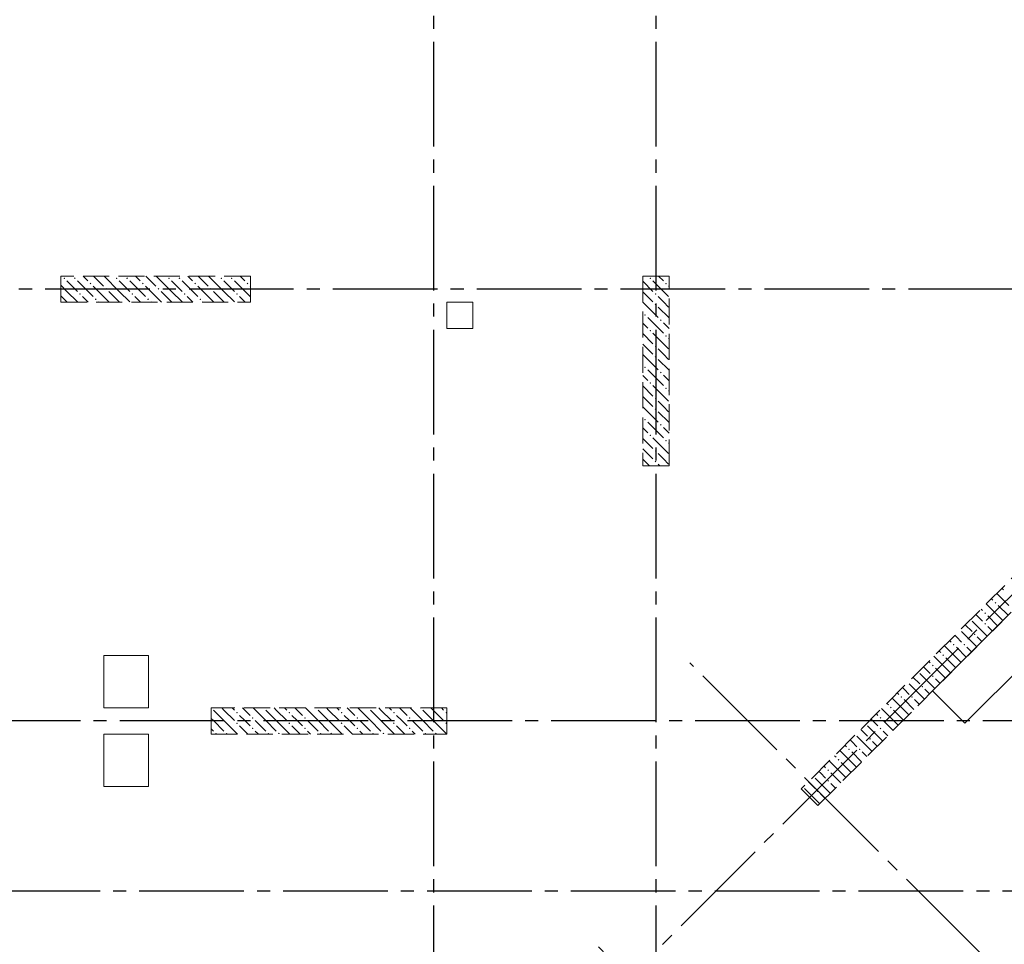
# Model space of a CAD drawing. Header units: millimetres. Extents: x 0 to 42908, y 0 to 59400.
# Tile 7 of 33: x 11459 to 18988, y 24123 to 31189. Entities that reach past the tile are written whole.
import ezdxf

# ---------------------------------------------------------------- set-up
doc = ezdxf.new("R2010")
doc.units = ezdxf.units.MM
doc.linetypes.add('______2', pattern=[270, 200, -70])
doc.linetypes.add('______5', pattern=[1100, 800, -100, 100, -100])
doc.layers.add('ЖБ Перекрытие верхний уровень', color=7, linetype='Continuous', lineweight=25, true_color=0xe0e0ff)
doc.layers.add('ЖБ Стена верхний уровень', color=7, linetype='Continuous', lineweight=25, true_color=0x006e00)
doc.layers.add('ЖБ Пилон', color=180, linetype='Continuous', lineweight=25)
doc.layers.add('Оси', color=40, linetype='______5', lineweight=18)

msp = doc.modelspace()

# ---------------------------------------------------------------- hatches: boundary and pattern name
at = {"layer": 'ЖБ Пилон', "linetype": 'Continuous', "lineweight": 18, "transparency": 33554687}
for points in [[(11794.45190429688, 29213.14086914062), (11800.9521484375, 29219.64111328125), (11807.45239257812, 29213.14086914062), (11800.9521484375, 29206.63452148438)], [(11874.45068359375, 29213.14086914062), (11880.95092773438, 29219.64111328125), (11887.451171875, 29213.14086914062), (11880.95092773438, 29206.63452148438)], [(12194.45190429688, 29213.14086914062), (12200.9521484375, 29219.64111328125), (12207.45239257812, 29213.14086914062), (12200.9521484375, 29206.63452148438)], [(12274.45068359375, 29213.14086914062), (12280.95092773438, 29219.64111328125), (12287.451171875, 29213.14086914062), (12280.95092773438, 29206.63452148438)], [(12594.45190429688, 29213.14086914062), (12600.9521484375, 29219.64111328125), (12607.45239257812, 29213.14086914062), (12600.9521484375, 29206.63452148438)], [(12674.45068359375, 29213.14086914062), (12680.95092773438, 29219.64111328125), (12687.451171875, 29213.14086914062), (12680.95092773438, 29206.63452148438)], [(12994.45190429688, 29213.14086914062), (13000.9521484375, 29219.64111328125), (13007.45239257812, 29213.14086914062), (13000.9521484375, 29206.63452148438)], [(13074.45068359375, 29213.14086914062), (13080.95092773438, 29219.64111328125), (13087.451171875, 29213.14086914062), (13080.95092773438, 29206.63452148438)], [(16274.45068359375, 29213.14086914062), (16280.95092773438, 29219.64111328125), (16287.451171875, 29213.14086914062), (16280.95092773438, 29206.63452148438)], [(11994.45190429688, 29173.13232421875), (12000.9521484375, 29179.638671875), (12007.45239257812, 29173.13232421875), (12000.9521484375, 29166.63208007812)], [(12114.453125, 29133.14208984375), (12120.95336914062, 29139.63012695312), (12127.45361328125, 29133.14208984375), (12120.95336914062, 29126.64184570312)], [(12394.45190429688, 29173.13232421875), (12400.9521484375, 29179.638671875), (12407.45239257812, 29173.13232421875), (12400.9521484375, 29166.63208007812)], [(12514.453125, 29133.14208984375), (12520.95336914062, 29139.63012695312), (12527.45361328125, 29133.14208984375), (12520.95336914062, 29126.64184570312)], [(12794.45190429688, 29173.13232421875), (12800.9521484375, 29179.638671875), (12807.45239257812, 29173.13232421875), (12800.9521484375, 29166.63208007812)], [(12914.453125, 29133.14208984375), (12920.95336914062, 29139.63012695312), (12927.45361328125, 29133.14208984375), (12920.95336914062, 29126.64184570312)], [(13194.45190429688, 29173.13232421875), (13200.9521484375, 29179.638671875), (13207.45239257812, 29173.13232421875), (13200.9521484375, 29166.63208007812)], [(16394.45190429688, 29173.13232421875), (16400.9521484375, 29179.638671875), (16407.45239257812, 29173.13232421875), (16400.9521484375, 29166.63208007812)], [(11914.453125, 29093.1396484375), (11920.95336914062, 29099.63989257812), (11927.45361328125, 29093.1396484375), (11920.95336914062, 29086.63330078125)], [(12034.45434570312, 29053.13110351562), (12040.95458984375, 29059.63745117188), (12047.44873046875, 29053.13110351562), (12040.95458984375, 29046.64306640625)], [(12314.453125, 29093.1396484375), (12320.95336914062, 29099.63989257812), (12327.45361328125, 29093.1396484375), (12320.95336914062, 29086.63330078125)], [(12434.45434570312, 29053.13110351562), (12440.95458984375, 29059.63745117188), (12447.44873046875, 29053.13110351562), (12440.95458984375, 29046.64306640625)], [(12714.453125, 29093.1396484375), (12720.95336914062, 29099.63989257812), (12727.45361328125, 29093.1396484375), (12720.95336914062, 29086.63330078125)], [(12834.45434570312, 29053.13110351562), (12840.95458984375, 29059.63745117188), (12847.44873046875, 29053.13110351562), (12840.95458984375, 29046.64306640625)], [(13114.453125, 29093.1396484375), (13120.95336914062, 29099.63989257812), (13127.45361328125, 29093.1396484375), (13120.95336914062, 29086.63330078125)], [(16314.453125, 29093.1396484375), (16320.95336914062, 29099.63989257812), (16327.45361328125, 29093.1396484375), (16320.95336914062, 29086.63330078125)], [(16314.453125, 29013.14086914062), (16320.95336914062, 29019.64111328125), (16327.45361328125, 29013.14086914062), (16320.95336914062, 29006.63452148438)], [(16234.45434570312, 28933.14208984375), (16240.94848632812, 28939.63012695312), (16247.44873046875, 28933.14208984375), (16240.94848632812, 28926.64184570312)], [(16354.44946289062, 28893.1396484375), (16360.94970703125, 28899.63989257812), (16367.44995117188, 28893.1396484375), (16360.94970703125, 28886.63330078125)], [(16274.45068359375, 28813.14086914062), (16280.95092773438, 28819.64111328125), (16287.451171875, 28813.14086914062), (16280.95092773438, 28806.63452148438)], [(16394.45190429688, 28773.13232421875), (16400.9521484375, 28779.638671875), (16407.45239257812, 28773.13232421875), (16400.9521484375, 28766.63208007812)], [(16314.453125, 28693.1396484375), (16320.95336914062, 28699.63989257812), (16327.45361328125, 28693.1396484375), (16320.95336914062, 28686.63330078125)], [(16314.453125, 28613.14086914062), (16320.95336914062, 28619.64111328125), (16327.45361328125, 28613.14086914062), (16320.95336914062, 28606.63452148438)], [(16234.45434570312, 28533.14208984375), (16240.94848632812, 28539.63012695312), (16247.44873046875, 28533.14208984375), (16240.94848632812, 28526.64184570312)], [(16354.44946289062, 28493.1396484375), (16360.94970703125, 28499.63989257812), (16367.44995117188, 28493.1396484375), (16360.94970703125, 28486.63330078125)], [(16274.45068359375, 28413.14086914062), (16280.95092773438, 28419.64111328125), (16287.451171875, 28413.14086914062), (16280.95092773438, 28406.63452148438)], [(16394.45190429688, 28373.13232421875), (16400.9521484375, 28379.638671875), (16407.45239257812, 28373.13232421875), (16400.9521484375, 28366.63208007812)], [(16314.453125, 28293.1396484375), (16320.95336914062, 28299.63989257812), (16327.45361328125, 28293.1396484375), (16320.95336914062, 28286.63330078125)], [(16314.453125, 28213.14086914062), (16320.95336914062, 28219.64111328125), (16327.45361328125, 28213.14086914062), (16320.95336914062, 28206.63452148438)], [(16234.45434570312, 28133.14208984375), (16240.94848632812, 28139.63012695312), (16247.44873046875, 28133.14208984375), (16240.94848632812, 28126.64184570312)], [(16354.44946289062, 28093.1396484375), (16360.94970703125, 28099.63989257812), (16367.44995117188, 28093.1396484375), (16360.94970703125, 28086.63330078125)], [(16274.45068359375, 28013.14086914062), (16280.95092773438, 28019.64111328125), (16287.451171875, 28013.14086914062), (16280.95092773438, 28006.63452148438)], [(16394.45190429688, 27973.13232421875), (16400.9521484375, 27979.638671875), (16407.45239257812, 27973.13232421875), (16400.9521484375, 27966.63208007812)], [(16314.453125, 27893.1396484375), (16320.95336914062, 27899.63989257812), (16327.45361328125, 27893.1396484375), (16320.95336914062, 27886.63330078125)], [(16314.453125, 27813.14086914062), (16320.95336914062, 27819.64111328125), (16327.45361328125, 27813.14086914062), (16320.95336914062, 27806.63452148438)], [(12924.31325143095, 25929.99877929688), (12923.9990234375, 25929.68425625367), (12923.9990234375, 25929.99877929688)], [(13114.453125, 25893.13354492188), (13120.95336914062, 25899.63989257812), (13127.45361328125, 25893.13354492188), (13120.95336914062, 25886.63330078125)], [(13324.31325143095, 25929.99877929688), (13320.95336914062, 25926.6357421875), (13317.5934868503, 25929.99877929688)], [(13514.453125, 25893.13354492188), (13520.95336914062, 25899.63989257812), (13527.45361328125, 25893.13354492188), (13520.95336914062, 25886.63330078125)], [(13724.31325143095, 25929.99877929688), (13720.95336914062, 25926.6357421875), (13717.5934868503, 25929.99877929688)], [(13914.453125, 25893.13354492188), (13920.95336914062, 25899.63989257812), (13927.45361328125, 25893.13354492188), (13920.95336914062, 25886.63330078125)], [(14124.31325143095, 25929.99877929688), (14120.95336914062, 25926.6357421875), (14117.5934868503, 25929.99877929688)], [(14314.453125, 25893.13354492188), (14320.95336914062, 25899.63989257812), (14327.45361328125, 25893.13354492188), (14320.95336914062, 25886.63330078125)], [(14524.31325143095, 25929.99877929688), (14520.95336914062, 25926.6357421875), (14517.5934868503, 25929.99877929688)], [(14714.453125, 25893.13354492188), (14720.95336914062, 25899.63989257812), (14723.9990234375, 25896.59137851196), (14723.9990234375, 25889.67895507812), (14720.95336914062, 25886.63330078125)], [(13234.45434570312, 25853.13110351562), (13240.95458984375, 25859.63745117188), (13247.44873046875, 25853.13110351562), (13240.95458984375, 25846.64306640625)], [(13634.45434570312, 25853.13110351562), (13640.95458984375, 25859.63745117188), (13647.44873046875, 25853.13110351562), (13640.95458984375, 25846.64306640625)], [(14034.45434570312, 25853.13110351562), (14040.95458984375, 25859.63745117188), (14047.44873046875, 25853.13110351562), (14040.95458984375, 25846.64306640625)], [(14434.45434570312, 25853.13110351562), (14440.95458984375, 25859.63745117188), (14447.44873046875, 25853.13110351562), (14440.95458984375, 25846.64306640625)], [(13114.453125, 25813.14086914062), (13120.95336914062, 25819.64111328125), (13127.45361328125, 25813.14086914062), (13120.95336914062, 25806.63452148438)], [(13234.45434570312, 25773.13232421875), (13240.95458984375, 25779.638671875), (13247.44873046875, 25773.13232421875), (13240.95458984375, 25766.63208007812)], [(13514.453125, 25813.14086914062), (13520.95336914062, 25819.64111328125), (13527.45361328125, 25813.14086914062), (13520.95336914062, 25806.63452148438)], [(13634.45434570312, 25773.13232421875), (13640.95458984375, 25779.638671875), (13647.44873046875, 25773.13232421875), (13640.95458984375, 25766.63208007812)], [(13914.453125, 25813.14086914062), (13920.95336914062, 25819.64111328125), (13927.45361328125, 25813.14086914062), (13920.95336914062, 25806.63452148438)], [(14034.45434570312, 25773.13232421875), (14040.95458984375, 25779.638671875), (14047.44873046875, 25773.13232421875), (14040.95458984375, 25766.63208007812)], [(14314.453125, 25813.14086914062), (14320.95336914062, 25819.64111328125), (14327.45361328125, 25813.14086914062), (14320.95336914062, 25806.63452148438)], [(14434.45434570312, 25773.13232421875), (14440.95458984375, 25779.638671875), (14447.44873046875, 25773.13232421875), (14440.95458984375, 25766.63208007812)], [(14714.453125, 25813.14086914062), (14720.95336914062, 25819.64111328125), (14723.9990234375, 25816.59545898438), (14723.9990234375, 25809.68303555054), (14720.95336914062, 25806.63452148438)], [(12954.443359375, 25733.14208984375), (12960.94970703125, 25739.63012695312), (12967.44995117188, 25733.14208984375), (12964.30958932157, 25729.99877929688), (12957.58666992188, 25729.99877929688)], [(13034.45434570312, 25733.14208984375), (13040.95458984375, 25739.63012695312), (13047.44873046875, 25733.14208984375), (13044.31131731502, 25729.99877929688), (13037.59470755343, 25729.99877929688)], [(13354.44946289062, 25733.14208984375), (13360.94970703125, 25739.63012695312), (13367.44995117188, 25733.14208984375), (13364.30958932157, 25729.99877929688), (13357.58982474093, 25729.99877929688)], [(13434.45434570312, 25733.14208984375), (13440.95458984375, 25739.63012695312), (13447.44873046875, 25733.14208984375), (13444.31131731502, 25729.99877929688), (13437.59470755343, 25729.99877929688)], [(13754.44946289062, 25733.14208984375), (13760.94970703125, 25739.63012695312), (13767.44995117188, 25733.14208984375), (13764.30958932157, 25729.99877929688), (13757.58982474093, 25729.99877929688)], [(13834.45434570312, 25733.14208984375), (13840.95458984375, 25739.63012695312), (13847.44873046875, 25733.14208984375), (13844.31131731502, 25729.99877929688), (13837.59470755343, 25729.99877929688)], [(14154.44946289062, 25733.14208984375), (14160.94970703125, 25739.63012695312), (14167.44995117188, 25733.14208984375), (14164.30958932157, 25729.99877929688), (14157.58982474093, 25729.99877929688)], [(14234.45434570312, 25733.14208984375), (14240.95458984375, 25739.63012695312), (14247.44873046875, 25733.14208984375), (14244.31131731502, 25729.99877929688), (14237.59470755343, 25729.99877929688)], [(14554.44946289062, 25733.14208984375), (14560.94970703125, 25739.63012695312), (14567.44995117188, 25733.14208984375), (14564.30958932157, 25729.99877929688), (14557.58982474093, 25729.99877929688)], [(14634.45434570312, 25733.14208984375), (14640.95458984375, 25739.63012695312), (14647.44873046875, 25733.14208984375), (14644.31131731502, 25729.99877929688), (14637.59470755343, 25729.99877929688)]]:
    msp.add_hatch(color=7, dxfattribs=at).paths.add_polyline_path(points, flags=16)
at = {"layer": 'ЖБ Стена верхний уровень', "linetype": 'Continuous', "lineweight": 18, "transparency": 33554687}
for points in [[(18914.453125, 26733.14208984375), (18920.95336914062, 26739.63012695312), (18927.44750976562, 26733.14208984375), (18920.95336914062, 26726.6357421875)], [(18834.45434570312, 26653.13110351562), (18840.94848632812, 26659.63745117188), (18847.44873046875, 26653.13110351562), (18840.94848632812, 26646.64306640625)], [(18834.45434570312, 26573.13232421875), (18840.94848632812, 26579.638671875), (18847.44873046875, 26573.13232421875), (18840.94848632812, 26566.63208007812)], [(18754.44946289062, 26493.13354492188), (18760.94970703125, 26499.63989257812), (18767.44995117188, 26493.13354492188), (18760.94970703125, 26486.63330078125)], [(18594.45190429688, 26413.14086914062), (18600.9521484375, 26419.64111328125), (18607.45239257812, 26413.14086914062), (18600.9521484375, 26406.63452148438)], [(18674.45068359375, 26413.14086914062), (18680.95092773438, 26419.64111328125), (18687.451171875, 26413.14086914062), (18680.95092773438, 26406.63452148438)], [(18514.453125, 26333.14208984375), (18520.95336914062, 26339.63012695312), (18527.44750976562, 26333.14208984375), (18520.95336914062, 26326.6357421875)], [(18434.45434570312, 26253.13110351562), (18440.94848632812, 26259.63745117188), (18447.44873046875, 26253.13110351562), (18440.94848632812, 26246.64306640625)], [(18434.45434570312, 26173.13232421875), (18440.94848632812, 26179.638671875), (18447.44873046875, 26173.13232421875), (18440.94848632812, 26166.63208007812)], [(18354.44946289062, 26093.13354492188), (18360.94970703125, 26099.63989257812), (18367.44995117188, 26093.13354492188), (18360.94970703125, 26086.63330078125)], [(18194.45190429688, 26013.14086914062), (18200.9521484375, 26019.64111328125), (18207.45239257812, 26013.14086914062), (18200.9521484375, 26006.63452148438)], [(18274.45068359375, 26013.14086914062), (18280.95092773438, 26019.64111328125), (18287.451171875, 26013.14086914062), (18280.95092773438, 26006.63452148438)], [(18114.453125, 25933.14208984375), (18120.95336914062, 25939.63012695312), (18127.45361328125, 25933.14208984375), (18120.95336914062, 25926.6357421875)], [(18034.45434570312, 25853.13110351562), (18040.94848632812, 25859.63745117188), (18047.44873046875, 25853.13110351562), (18040.94848632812, 25846.64306640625)], [(18034.45434570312, 25773.13232421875), (18040.94848632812, 25779.638671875), (18047.44873046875, 25773.13232421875), (18040.94848632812, 25766.63208007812)], [(17954.44946289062, 25693.13354492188), (17960.94970703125, 25699.63989257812), (17967.44995117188, 25693.13354492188), (17960.94970703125, 25686.63330078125)], [(17794.45190429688, 25613.14086914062), (17800.9521484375, 25619.64111328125), (17807.45239257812, 25613.14086914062), (17800.9521484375, 25606.63452148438)], [(17874.45068359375, 25613.14086914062), (17880.95092773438, 25619.64111328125), (17887.451171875, 25613.14086914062), (17880.95092773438, 25606.63452148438)], [(17714.453125, 25533.14208984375), (17720.95336914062, 25539.63012695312), (17727.45361328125, 25533.14208984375), (17720.95336914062, 25526.6357421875)], [(17634.45434570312, 25453.13110351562), (17640.94848632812, 25459.63745117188), (17647.44873046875, 25453.13110351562), (17640.94848632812, 25446.64306640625)], [(17634.45434570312, 25373.13232421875), (17640.94848632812, 25379.638671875), (17647.44873046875, 25373.13232421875), (17640.94848632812, 25366.63208007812)], [(17554.44946289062, 25293.13354492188), (17560.94970703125, 25299.63989257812), (17567.44995117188, 25293.13354492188), (17560.94970703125, 25286.63330078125)]]:
    msp.add_hatch(color=7, dxfattribs=at).paths.add_polyline_path(points, flags=16)

# ---------------------------------------------------------------- linework, layer by layer
at = {"layer": 'ЖБ Перекрытие верхний уровень', "color": 7, "linetype": 'Continuous', "lineweight": 18, "transparency": 33554687}
for p, q in [((14923.9990234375, 29029.99877929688), (14723.9990234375, 29029.99877929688)), ((14723.9990234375, 29029.99877929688), (14723.9990234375, 28829.99877929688)), ((14923.9990234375, 28829.99877929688), (14923.9990234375, 29029.99877929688)), ((14723.9990234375, 28829.99877929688), (14923.9990234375, 28829.99877929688)), ((19005.0048828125, 26625.8056640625), (18439.31884765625, 26060.12573242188)), ((18686.80419921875, 25812.63427734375), (19252.490234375, 26378.3203125)), ((12444.00024414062, 26329.99877929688), (12103.99780273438, 26329.99877929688)), ((12103.99780273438, 26329.99877929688), (12103.99780273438, 25929.99877929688)), ((12444.00024414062, 25929.99877929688), (12444.00024414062, 26329.99877929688)), ((18439.31884765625, 26060.12573242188), (18686.80419921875, 25812.63427734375)), ((12103.99780273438, 25929.99877929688), (12444.00024414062, 25929.99877929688)), ((12444.00024414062, 25729.99877929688), (12103.99780273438, 25729.99877929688)), ((12103.99780273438, 25729.99877929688), (12103.99780273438, 25329.99877929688)), ((12444.00024414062, 25329.99877929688), (12444.00024414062, 25729.99877929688)), ((12103.99780273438, 25329.99877929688), (12444.00024414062, 25329.99877929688))]:
    msp.add_line(p, q, dxfattribs=at)
at = {"layer": 'ЖБ Пилон', "color": 253, "linetype": '______2', "lineweight": 13, "true_color": 0xa0a0a0, "transparency": 33554687}
for p, q in [((13223.9990234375, 29229.99877929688), (11774.00512695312, 29229.99877929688)), ((11774.00512695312, 29229.99877929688), (11774.00512695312, 29029.99877929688)), ((13223.9990234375, 29029.99877929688), (13223.9990234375, 29229.99877929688)), ((16223.9990234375, 29229.99877929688), (16223.9990234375, 27779.99877929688)), ((16423.9990234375, 29229.99877929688), (16223.9990234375, 29229.99877929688)), ((16423.9990234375, 27779.99877929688), (16423.9990234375, 29229.99877929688)), ((11774.00512695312, 29029.99877929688), (13223.9990234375, 29029.99877929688)), ((16223.9990234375, 27779.99877929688), (16423.9990234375, 27779.99877929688)), ((14723.9990234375, 25929.99877929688), (12923.9990234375, 25929.99877929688)), ((12923.9990234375, 25929.99877929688), (12923.9990234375, 25729.99877929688)), ((14723.9990234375, 25729.99877929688), (14723.9990234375, 25929.99877929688)), ((12923.9990234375, 25729.99877929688), (14723.9990234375, 25729.99877929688))]:
    msp.add_line(p, q, dxfattribs=at)
at = {"layer": 'ЖБ Пилон', "color": 9, "linetype": 'Continuous', "lineweight": 18, "true_color": 0xc7c7c7, "transparency": 33554687}
for p, q in [((11944.091796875, 29229.99877929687), (11980.95092773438, 29193.1396484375)), ((12024.08447265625, 29229.99877929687), (12100.9521484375, 29153.13110351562)), ((12220.95336914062, 29113.14086914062), (12104.09545898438, 29229.99877929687)), ((12344.091796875, 29229.99877929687), (12380.95092773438, 29193.1396484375)), ((12424.08447265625, 29229.99877929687), (12500.9521484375, 29153.13110351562)), ((12620.95336914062, 29113.14086914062), (12504.09545898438, 29229.99877929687)), ((12744.091796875, 29229.99877929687), (12780.95092773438, 29193.1396484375)), ((12824.08447265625, 29229.99877929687), (12900.9521484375, 29153.13110351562)), ((13020.95336914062, 29113.14086914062), (12904.09545898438, 29229.99877929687)), ((13144.091796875, 29229.99877929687), (13180.95092773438, 29193.1396484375)), ((16344.091796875, 29229.99877929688), (16380.95092773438, 29193.1396484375)), ((11820.95336914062, 29113.14086914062), (11774.00512695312, 29160.08911132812)), ((11820.95336914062, 29193.1396484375), (11900.9521484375, 29113.14086914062)), ((11900.9521484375, 29193.1396484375), (12020.95336914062, 29073.13232421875)), ((12140.95458984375, 29033.14208984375), (12020.95336914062, 29153.13110351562)), ((12220.95336914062, 29193.1396484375), (12300.9521484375, 29113.14086914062)), ((12300.9521484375, 29193.1396484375), (12420.95336914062, 29073.13232421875)), ((12540.95458984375, 29033.14208984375), (12420.95336914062, 29153.13110351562)), ((12620.95336914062, 29193.1396484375), (12700.9521484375, 29113.14086914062)), ((12700.9521484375, 29193.1396484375), (12820.95336914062, 29073.13232421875)), ((12940.95458984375, 29033.14208984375), (12820.95336914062, 29153.13110351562)), ((13020.95336914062, 29193.1396484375), (13100.9521484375, 29113.14086914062)), ((13100.9521484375, 29193.1396484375), (13220.95336914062, 29073.13232421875)), ((13223.9990234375, 29150.08575903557), (13220.95336914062, 29153.13110351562)), ((16223.9990234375, 29190.09399414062), (16300.9521484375, 29113.14086914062)), ((16300.9521484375, 29193.1396484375), (16420.95336914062, 29073.13232421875)), ((16423.9990234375, 29150.08560413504), (16420.95336914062, 29153.13110351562)), ((11774.00512695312, 29080.09033203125), (11820.95336914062, 29033.14208984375)), ((11820.95336914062, 29113.14086914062), (11900.9521484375, 29033.14208984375)), ((11980.95092773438, 29033.14208984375), (11940.95458984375, 29073.13232421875)), ((12140.95458984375, 29113.14086914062), (12220.95336914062, 29033.14208984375)), ((12220.95336914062, 29113.14086914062), (12300.9521484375, 29033.14208984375)), ((12380.95092773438, 29033.14208984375), (12340.95458984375, 29073.13232421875)), ((12540.95458984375, 29113.14086914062), (12620.95336914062, 29033.14208984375)), ((12620.95336914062, 29113.14086914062), (12700.9521484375, 29033.14208984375)), ((12780.95092773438, 29033.14208984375), (12740.95458984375, 29073.13232421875)), ((12940.95458984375, 29113.14086914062), (13020.95336914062, 29033.14208984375)), ((13020.95336914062, 29113.14086914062), (13100.9521484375, 29033.14208984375)), ((13180.95092773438, 29033.14208984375), (13140.95458984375, 29073.13232421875)), ((16223.9990234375, 29110.09521484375), (16300.9521484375, 29033.14208984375)), ((16380.95092773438, 29033.14208984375), (16340.94848632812, 29073.13232421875)), ((11820.95336914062, 29033.14208984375), (11824.0966796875, 29029.99877929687)), ((11984.09423828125, 29029.99877929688), (11980.95092773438, 29033.14208984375)), ((12060.94970703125, 29033.14208984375), (12064.09277779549, 29029.99877929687)), ((12140.95458984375, 29033.14208984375), (12144.09742082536, 29029.99877929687)), ((12220.95336914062, 29033.14208984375), (12224.0966796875, 29029.99877929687)), ((12384.09423828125, 29029.99877929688), (12380.95092773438, 29033.14208984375)), ((12460.94970703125, 29033.14208984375), (12464.09277779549, 29029.99877929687)), ((12540.95458984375, 29033.14208984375), (12544.09742082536, 29029.99877929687)), ((12620.95336914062, 29033.14208984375), (12624.0966796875, 29029.99877929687)), ((12784.09423828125, 29029.99877929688), (12780.95092773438, 29033.14208984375)), ((12860.94970703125, 29033.14208984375), (12864.09277779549, 29029.99877929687)), ((12940.95458984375, 29033.14208984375), (12944.09742082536, 29029.99877929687)), ((13020.95336914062, 29033.14208984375), (13024.0966796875, 29029.99877929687)), ((13184.09423828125, 29029.99877929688), (13180.95092773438, 29033.14208984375)), ((16223.9990234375, 29030.09628063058), (16340.94848632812, 28913.14086914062)), ((16340.94848632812, 28993.1396484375), (16423.9990234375, 28910.08488720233)), ((16420.95336914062, 28993.1396484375), (16380.95092773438, 29033.14208984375)), ((16260.94970703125, 28913.14086914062), (16380.95092773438, 28793.1396484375)), ((16260.94970703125, 28833.14208984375), (16223.9990234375, 28870.0871346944)), ((16380.95092773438, 28873.13232421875), (16423.9990234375, 28830.08422851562)), ((16223.9990234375, 28790.09399414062), (16300.9521484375, 28713.14086914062)), ((16300.9521484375, 28793.1396484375), (16420.95336914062, 28673.13232421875)), ((16223.9990234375, 28710.09521484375), (16300.9521484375, 28633.14208984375)), ((16423.9990234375, 28750.08560413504), (16420.95336914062, 28753.13110351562)), ((16223.9990234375, 28630.09628063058), (16340.94848632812, 28513.14086914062)), ((16380.95092773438, 28633.14208984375), (16340.94848632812, 28673.13232421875)), ((16420.95336914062, 28593.1396484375), (16380.95092773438, 28633.14208984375)), ((16340.94848632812, 28593.1396484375), (16423.9990234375, 28510.08488720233)), ((16260.94970703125, 28433.14208984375), (16223.9990234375, 28470.0871346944)), ((16260.94970703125, 28513.14086914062), (16380.95092773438, 28393.1396484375)), ((16380.95092773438, 28473.13232421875), (16423.9990234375, 28430.08422851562)), ((16223.9990234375, 28390.09399414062), (16300.9521484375, 28313.14086914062)), ((16300.9521484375, 28393.1396484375), (16420.95336914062, 28273.13232421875)), ((16223.9990234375, 28310.09521484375), (16300.9521484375, 28233.14208984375)), ((16423.9990234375, 28350.08560413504), (16420.95336914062, 28353.13110351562)), ((16380.95092773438, 28233.14208984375), (16340.94848632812, 28273.13232421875)), ((16420.95336914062, 28193.1396484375), (16380.95092773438, 28233.14208984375)), ((16223.9990234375, 28230.09628063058), (16340.94848632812, 28113.14086914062)), ((16340.94848632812, 28193.1396484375), (16423.9990234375, 28110.08488720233)), ((16260.94970703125, 28113.14086914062), (16380.95092773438, 27993.1396484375)), ((16260.94970703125, 28033.14208984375), (16223.9990234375, 28070.0871346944)), ((16380.95092773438, 28073.13232421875), (16423.9990234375, 28030.08422851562)), ((16223.9990234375, 27990.09399414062), (16300.9521484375, 27913.14086914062)), ((16300.9521484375, 27993.1396484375), (16420.95336914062, 27873.13232421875)), ((16423.9990234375, 27950.08560413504), (16420.95336914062, 27953.13110351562)), ((16223.9990234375, 27910.09521484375), (16300.9521484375, 27833.14208984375)), ((16380.95092773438, 27833.14208984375), (16340.94848632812, 27873.13232421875)), ((16223.9990234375, 27830.09628063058), (16274.09397670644, 27779.99877929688)), ((16340.94848632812, 27793.1396484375), (16354.08868713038, 27779.99877929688)), ((16420.95336914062, 27793.1396484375), (16380.95092773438, 27833.14208984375)), ((12940.95458984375, 25913.14086914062), (13020.95336914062, 25833.14208984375)), ((13020.95336914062, 25913.14086914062), (13004.09545898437, 25929.99877929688)), ((13020.95336914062, 25913.14086914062), (13100.9521484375, 25833.14208984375)), ((13084.09295200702, 25929.99877929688), (13100.9521484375, 25913.14086914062)), ((13164.08691406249, 25929.99877929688), (13220.95336914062, 25873.13232421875)), ((13340.95458984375, 25833.14208984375), (13244.08804671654, 25929.99877929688)), ((13340.95458984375, 25913.14086914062), (13420.95336914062, 25833.14208984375)), ((13420.95336914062, 25913.14086914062), (13404.09545898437, 25929.99877929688)), ((13420.95336914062, 25913.14086914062), (13500.9521484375, 25833.14208984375)), ((13484.09295200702, 25929.99877929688), (13500.9521484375, 25913.14086914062)), ((13564.08691406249, 25929.99877929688), (13620.95336914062, 25873.13232421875)), ((13740.95458984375, 25833.14208984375), (13644.08804671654, 25929.99877929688)), ((13740.95458984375, 25913.14086914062), (13820.95336914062, 25833.14208984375)), ((13820.95336914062, 25913.14086914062), (13804.09545898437, 25929.99877929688)), ((13820.95336914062, 25913.14086914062), (13900.9521484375, 25833.14208984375)), ((13884.09295200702, 25929.99877929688), (13900.9521484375, 25913.14086914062)), ((13964.08691406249, 25929.99877929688), (14020.95336914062, 25873.13232421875)), ((14140.95458984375, 25833.14208984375), (14044.08804671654, 25929.99877929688)), ((14140.95458984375, 25913.14086914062), (14220.95336914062, 25833.14208984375)), ((14220.95336914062, 25913.14086914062), (14204.09545898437, 25929.99877929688)), ((14220.95336914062, 25913.14086914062), (14300.9521484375, 25833.14208984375)), ((14284.09295200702, 25929.99877929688), (14300.9521484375, 25913.14086914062)), ((14364.08691406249, 25929.99877929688), (14420.95336914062, 25873.13232421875)), ((14540.95458984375, 25833.14208984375), (14444.08804671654, 25929.99877929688)), ((14540.95458984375, 25913.14086914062), (14620.95336914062, 25833.14208984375)), ((14620.95336914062, 25913.14086914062), (14604.09545898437, 25929.99877929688)), ((14620.95336914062, 25913.14086914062), (14700.9521484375, 25833.14208984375)), ((14684.09295200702, 25929.99877929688), (14700.9521484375, 25913.14086914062)), ((12940.95458984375, 25833.14208984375), (12923.9990234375, 25850.09593145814)), ((12940.95458984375, 25833.14208984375), (13020.95336914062, 25753.13110351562)), ((13020.95336914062, 25833.14208984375), (13124.09667968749, 25729.99877929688)), ((13180.95092773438, 25833.14208984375), (13140.95458984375, 25873.13232421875)), ((13220.95336914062, 25793.13354492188), (13180.95092773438, 25833.14208984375)), ((13260.94970703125, 25833.14208984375), (13340.95458984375, 25753.13110351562)), ((13340.95458984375, 25833.14208984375), (13420.95336914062, 25753.13110351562)), ((13420.95336914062, 25833.14208984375), (13524.09667968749, 25729.99877929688)), ((13580.95092773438, 25833.14208984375), (13540.95458984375, 25873.13232421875)), ((13620.95336914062, 25793.13354492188), (13580.95092773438, 25833.14208984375)), ((13660.94970703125, 25833.14208984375), (13740.95458984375, 25753.13110351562)), ((13740.95458984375, 25833.14208984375), (13820.95336914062, 25753.13110351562)), ((13820.95336914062, 25833.14208984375), (13924.09667968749, 25729.99877929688)), ((13980.95092773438, 25833.14208984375), (13940.95458984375, 25873.13232421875)), ((14020.95336914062, 25793.13354492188), (13980.95092773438, 25833.14208984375)), ((14060.94970703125, 25833.14208984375), (14140.95458984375, 25753.13110351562)), ((14140.95458984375, 25833.14208984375), (14220.95336914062, 25753.13110351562)), ((14220.95336914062, 25833.14208984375), (14324.09667968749, 25729.99877929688)), ((14380.95092773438, 25833.14208984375), (14340.95458984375, 25873.13232421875)), ((14420.95336914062, 25793.13354492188), (14380.95092773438, 25833.14208984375)), ((14460.94970703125, 25833.14208984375), (14540.95458984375, 25753.13110351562)), ((14540.95458984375, 25833.14208984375), (14620.95336914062, 25753.13110351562)), ((14620.95336914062, 25833.14208984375), (14723.9990234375, 25730.09643554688)), ((12923.9990234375, 25770.08796344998), (12940.95458984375, 25753.13110351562)), ((13140.95458984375, 25793.13354492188), (13204.08614430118, 25729.99877929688)), ((13260.94970703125, 25753.13110351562), (13284.08438460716, 25729.99877929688)), ((13540.95458984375, 25793.13354492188), (13604.08614430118, 25729.99877929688)), ((13660.94970703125, 25753.13110351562), (13684.08438460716, 25729.99877929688)), ((13940.95458984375, 25793.13354492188), (14004.08614430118, 25729.99877929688)), ((14060.94970703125, 25753.13110351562), (14084.08438460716, 25729.99877929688)), ((14340.95458984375, 25793.13354492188), (14404.08614430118, 25729.99877929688)), ((14460.94970703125, 25753.13110351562), (14484.08438460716, 25729.99877929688))]:
    msp.add_line(p, q, dxfattribs=at)
at = {"layer": 'ЖБ Стена верхний уровень', "color": 251, "linetype": '______2', "lineweight": 13, "true_color": 0x656565, "transparency": 33554687}
for p, q in [((23191.07666015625, 31066.4306640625), (17435.2294921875, 25310.58959960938)), ((17562.51220703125, 25183.30688476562), (23318.35327148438, 30939.15405273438)), ((17435.2294921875, 25310.58959960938), (17562.51220703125, 25183.30688476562))]:
    msp.add_line(p, q, dxfattribs=at)
at = {"layer": 'ЖБ Стена верхний уровень', "color": 9, "linetype": 'Continuous', "lineweight": 18, "true_color": 0xc7c7c7, "transparency": 33554687}
for p, q in [((19020.95336914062, 26713.14086914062), (18929.36785762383, 26804.72638065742)), ((18969.36667928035, 26844.72515989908), (18980.95092773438, 26833.14208984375)), ((18940.94848632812, 26633.14208984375), (18849.36365493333, 26724.72226280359)), ((18889.36234324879, 26764.72090870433), (18900.9521484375, 26753.13110351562)), ((18809.36381627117, 26684.72246655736), (18820.95336914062, 26673.13232421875)), ((18940.94848632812, 26713.14086914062), (19016.64945546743, 26637.44567517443)), ((18740.94848632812, 26593.13354492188), (18856.64299060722, 26477.43904064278)), ((18780.95092773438, 26633.14208984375), (18769.3653947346, 26644.72408743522)), ((18820.95336914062, 26593.13354492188), (18780.95092773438, 26633.14208984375)), ((18860.94970703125, 26633.14208984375), (18936.64205604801, 26557.43819091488)), ((18940.94848632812, 26633.14208984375), (18976.64583777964, 26597.44201506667)), ((18660.94970703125, 26513.14086914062), (18776.64436324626, 26397.44032845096)), ((18689.36660081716, 26564.72537834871), (18740.94848632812, 26513.14086914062)), ((18860.94970703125, 26553.13110351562), (18896.64417454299, 26517.44026699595)), ((18569.36646718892, 26444.72537196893), (18580.95092773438, 26433.14208984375)), ((18620.95336914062, 26473.13232421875), (18609.36429961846, 26484.72316198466)), ((18660.94970703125, 26433.14208984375), (18620.95336914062, 26473.13232421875)), ((18780.95092773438, 26473.13232421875), (18816.64362216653, 26437.4396297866)), ((18489.36213116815, 26364.72112078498), (18500.9521484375, 26353.13110351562)), ((18620.95336914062, 26313.14086914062), (18529.36764554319, 26404.72659273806)), ((18620.95336914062, 26393.13354492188), (18696.64840442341, 26317.4442848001)), ((18700.9521484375, 26393.13354492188), (18736.64488528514, 26357.44080807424)), ((18409.36330945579, 26284.72238390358), (18420.95336914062, 26273.13232421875)), ((18540.94848632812, 26233.14208984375), (18449.36344284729, 26324.72247487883)), ((18540.94848632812, 26313.14086914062), (18616.64966755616, 26237.44546310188)), ((18620.95336914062, 26313.14086914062), (18656.64920015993, 26277.44503812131)), ((18380.95092773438, 26233.14208984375), (18369.36518262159, 26244.7242994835)), ((18420.95336914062, 26193.13354492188), (18380.95092773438, 26233.14208984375)), ((18460.94970703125, 26233.14208984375), (18536.64226811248, 26157.43797881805)), ((18540.94848632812, 26233.14208984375), (18576.6460498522, 26197.44180297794)), ((18289.36638874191, 26164.72559043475), (18340.94848632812, 26113.14086914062)), ((18340.94848632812, 26193.13354492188), (18456.64320268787, 26077.43882856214)), ((18460.94970703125, 26153.13110351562), (18496.64438663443, 26117.44005492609)), ((18220.95336914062, 26073.13232421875), (18209.36408755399, 26084.72337408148)), ((18260.94970703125, 26033.14208984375), (18220.95336914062, 26073.13232421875)), ((18260.94970703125, 26113.14086914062), (18376.64457532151, 25997.44011636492)), ((18380.95092773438, 26073.13232421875), (18416.64383424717, 26037.43941770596)), ((18220.95336914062, 25913.14086914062), (18129.36743346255, 26004.7268048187)), ((18169.36625509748, 26044.72558403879), (18180.95092773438, 26033.14208984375)), ((18220.95336914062, 25993.13354492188), (18296.64861651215, 25917.44407272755)), ((18300.9521484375, 25993.13354492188), (18336.64509736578, 25957.4405959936)), ((18140.94848632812, 25833.14208984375), (18049.36323076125, 25924.72268695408)), ((18089.36191908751, 25964.72133286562), (18100.9521484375, 25953.13110351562)), ((18140.94848632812, 25913.14086914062), (18216.64987964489, 25837.44525102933)), ((18220.95336914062, 25913.14086914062), (18256.64941224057, 25877.44482604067)), ((17980.95092773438, 25833.14208984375), (17969.36497050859, 25844.72451153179)), ((18020.95336914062, 25793.13354492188), (17980.95092773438, 25833.14208984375)), ((18009.36309737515, 25884.72259598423), (18020.95336914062, 25873.13232421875)), ((18060.94970703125, 25833.14208984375), (18136.64248017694, 25757.43776672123)), ((18140.94848632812, 25833.14208984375), (18176.64626192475, 25797.4415908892)), ((17889.36617666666, 25764.72580252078), (17940.94848632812, 25713.14086914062)), ((17940.94848632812, 25793.13354492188), (18056.64341476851, 25677.43861648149)), ((18060.94970703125, 25753.13110351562), (18096.64459872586, 25717.43984285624)), ((17820.95336914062, 25673.13232421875), (17809.36387548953, 25684.72358617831)), ((17860.94970703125, 25633.14208984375), (17820.95336914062, 25673.13232421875)), ((17860.94970703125, 25713.14086914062), (17976.64478739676, 25597.43990427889)), ((17980.95092773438, 25673.13232421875), (18016.64404632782, 25637.43920562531)), ((17820.95336914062, 25513.14086914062), (17729.3672213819, 25604.72701689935)), ((17769.36604300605, 25644.72579610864), (17780.95092773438, 25633.14208984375)), ((17740.94848632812, 25433.14208984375), (17649.36301867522, 25524.72289902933)), ((17689.36170700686, 25564.72154494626), (17700.9521484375, 25553.13110351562)), ((17820.95336914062, 25593.13354492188), (17896.64882860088, 25517.44386065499)), ((17900.9521484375, 25593.13354492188), (17936.64530944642, 25557.44038391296)), ((17609.36288529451, 25484.72280806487), (17620.95336914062, 25473.13232421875)), ((17740.94848632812, 25513.14086914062), (17816.65009173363, 25437.44503895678)), ((17820.95336914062, 25513.14086914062), (17856.64962432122, 25477.44461396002)), ((17540.94848632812, 25393.13354492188), (17656.64362684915, 25277.43840440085)), ((17580.95092773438, 25433.14208984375), (17569.36475839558, 25444.72472358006)), ((17620.95336914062, 25393.13354492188), (17580.95092773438, 25433.14208984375)), ((17660.94970703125, 25433.14208984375), (17736.64269224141, 25357.4375546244)), ((17740.94848632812, 25433.14208984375), (17776.64647399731, 25397.44137880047)), ((17460.94970703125, 25313.14086914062), (17576.64499947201, 25197.43969219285)), ((17489.36596459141, 25364.72601460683), (17540.94848632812, 25313.14086914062)), ((17660.94970703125, 25353.13110351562), (17696.64481081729, 25317.43963078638)), ((17580.95092773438, 25273.13232421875), (17616.64425840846, 25237.43899354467))]:
    msp.add_line(p, q, dxfattribs=at)
at = {"layer": 'Оси', "color": 8, "linetype": '______5', "lineweight": -3, "transparency": 33554687}
for p, q in [((14623.9990234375, 57419.9951171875), (14623.9990234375, 7100)), ((16323.9990234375, 57419.9951171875), (16323.9990234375, 7100)), ((9515.631103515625, 17263.70849609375), (28171.93603515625, 35920.01342773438)), ((22353.99169921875, 29129.99877929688), (4600, 29129.99877929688)), ((23471.17919921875, 19387.7685546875), (16584.18579101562, 26274.76806640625)), ((29523.9990234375, 25829.99877929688), (4600, 25829.99877929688)), ((34073.9990234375, 24529.99877929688), (4600, 24529.99877929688)), ((34073.9990234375, 24529.99877929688), (4600, 24529.99877929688)), ((22035.74829101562, 17952.34375), (15819.57397460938, 24168.52416992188))]:
    msp.add_line(p, q, dxfattribs=at)

doc.saveas('drawing.dxf')
